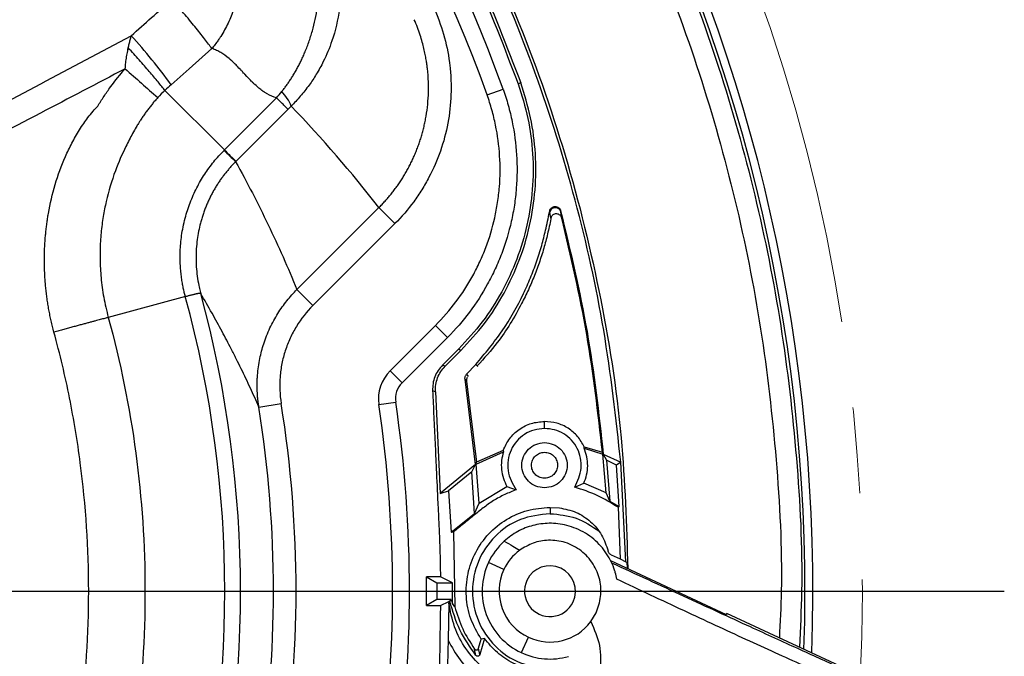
# Model space of a CAD drawing. Header units: millimetres. Extents: x 0 to 594, y 0 to 420.
# Tile 52 of 65: x 412 to 441, y 266 to 285. Entities that reach past the tile are written whole.
import ezdxf

# ---------------------------------------------------------------- set-up
doc = ezdxf.new("R2010")
doc.units = ezdxf.units.MM
doc.linetypes.add('CENTERX2', pattern=[20.32, 12.7, -2.54, 2.54, -2.54])
doc.layers.add('SLD-0', color=7, linetype='Continuous')

# ---------------------------------------------------------------- blocks, each defined once
blk = doc.blocks.new('SW_CENTERMARKSYMBOL_1')
at = {"layer": 'SLD-0', "color": 0}
blk.add_line((1.667, 0), (55.974, 0), dxfattribs=at)

msp = doc.modelspace()

# ---------------------------------------------------------------- linework, layer by layer
at = {"color": 7, "linetype": 'Continuous', "lineweight": 25}
for p, q in [((426.53, 283.022), (426.454, 282.994)), ((417.8, 281.043), (416.046, 282.797)), ((425.539, 282.666), (426.009, 282.835)), ((417.8, 281.043), (419.335, 282.578)), ((419.673, 282.241), (418.137, 280.705)), ((419.935, 276.927), (422.35, 279.342)), ((422.82, 278.871), (422.35, 279.342)), ((427.376, 279.208), (427.383, 279.241)), ((427.376, 279.208), (427.388, 279.209)), ((427.388, 279.209), (427.383, 279.241)), ((427.415, 279.027), (427.388, 279.209)), ((427.712, 279.217), (427.707, 279.249)), ((427.74, 279.034), (427.712, 279.217)), ((422.82, 278.871), (420.406, 276.457)), ((427.43, 279.068), (427.415, 279.027)), ((420.406, 276.457), (419.935, 276.927)), ((416.647, 276.724), (414.377, 276.105)), ((422.681, 274.533), (424.019, 275.871)), ((424.019, 275.871), (424.373, 275.518)), ((424.373, 275.518), (423.035, 274.179)), ((424.708, 275.183), (424.225, 274.701)), ((424.764, 275.126), (424.307, 274.669)), ((424.708, 275.183), (424.764, 275.126)), ((422.681, 274.533), (423.035, 274.179)), ((424.307, 274.669), (424.225, 274.701)), ((425.206, 274.717), (424.934, 274.429)), ((425.206, 274.717), (425.266, 274.662)), ((425.2, 271.773), (424.888, 274.286)), ((424.935, 274.227), (424.888, 274.286)), ((424.934, 274.429), (424.983, 274.367)), ((424.935, 274.227), (425.231, 271.839)), ((424.955, 274.335), (424.955, 274.335)), ((423.934, 273.948), (424.015, 273.916)), ((424.015, 273.916), (424.155, 270.916)), ((422.352, 273.539), (422.846, 273.611)), ((418.813, 273.465), (419.471, 273.57)), ((427.231, 272.831), (427.231, 273.04)), ((426.015, 272.187), (425.231, 271.839)), ((426.015, 272.187), (426.023, 272.147)), ((428.4, 272.251), (428.404, 272.292)), ((428.4, 272.251), (428.953, 272.079)), ((428.404, 272.292), (428.936, 272.129)), ((425.216, 271.783), (426.023, 272.147)), ((428.953, 272.079), (428.936, 272.129)), ((429.043, 270.932), (428.953, 272.079)), ((428.964, 272.074), (429.058, 271.897)), ((428.964, 272.074), (429.478, 271.835)), ((429.058, 271.897), (429.151, 270.693)), ((429.356, 271.754), (429.058, 271.897)), ((425.2, 271.773), (424.155, 270.916)), ((425.091, 271.556), (425.2, 271.773)), ((425.216, 271.783), (425.231, 271.839)), ((425.306, 270.635), (425.216, 271.783)), ((429.478, 271.835), (429.356, 271.754)), ((429.434, 270.531), (429.356, 271.754)), ((429.631, 268.905), (429.478, 271.835)), ((425.091, 271.556), (424.406, 270.997)), ((425.171, 270.33), (425.091, 271.556)), ((427.279, 271.367), (427.216, 271.365)), ((425.306, 270.635), (426.125, 271.119)), ((426.125, 271.119), (426.4, 271.028)), ((428.121, 271.103), (428.388, 271.217)), ((429.043, 270.932), (428.388, 271.217)), ((424.155, 270.916), (424.406, 270.997)), ((424.406, 270.997), (424.477, 269.775)), ((429.151, 270.693), (429.043, 270.932)), ((425.171, 270.33), (425.306, 270.635)), ((427.393, 270.506), (427.67, 270.491)), ((427.393, 270.506), (427.393, 270.32)), ((429.151, 270.693), (429.434, 270.531)), ((429.434, 270.531), (429.399, 270.509)), ((429.399, 270.509), (429.458, 268.986)), ((424.477, 269.775), (425.171, 270.33)), ((424.477, 269.775), (424.551, 269.787)), ((424.551, 269.787), (424.587, 267.579)), ((429.196, 269.108), (429.458, 268.986)), ((429.458, 268.986), (429.631, 268.905)), ((426.033, 268.67), (425.58, 268.881)), ((429.179, 268.936), (432.588, 267.346)), ((429.631, 268.905), (429.66, 268.891)), ((429.66, 268.891), (429.662, 268.711)), ((423.756, 268.463), (424.055, 268.286)), ((424.164, 268.463), (423.756, 268.463)), ((423.758, 268.036), (423.756, 268.463)), ((424.519, 268.286), (424.164, 268.463)), ((424.055, 268.286), (424.056, 268.036)), ((424.055, 268.286), (424.519, 268.286)), ((424.518, 267.672), (424.519, 268.286)), ((423.756, 267.609), (423.758, 268.036)), ((423.758, 268.036), (424.056, 268.036)), ((424.056, 268.036), (424.055, 267.786)), ((424.055, 267.786), (423.756, 267.609)), ((423.756, 267.609), (424.164, 267.609)), ((424.479, 267.786), (424.055, 267.786)), ((424.164, 267.609), (424.414, 267.734)), ((424.413, 267.685), (424.391, 266.588)), ((424.414, 267.734), (424.413, 267.685)), ((424.442, 267.734), (424.414, 267.734)), ((424.442, 267.734), (424.479, 267.786)), ((424.479, 267.786), (424.518, 267.672)), ((424.587, 267.579), (424.518, 267.672)), ((428.594, 267.137), (428.752, 267.402)), ((432.604, 267.381), (432.588, 267.346)), ((435.927, 265.831), (432.604, 267.381)), ((426.548, 266.223), (426.759, 266.677)), ((425.287, 266.352), (425.365, 266.625)), ((425.461, 266.642), (425.325, 266.167)), ((425.461, 266.642), (425.365, 266.625)), ((425.21, 266.142), (425.17, 266.329)), ((425.325, 266.167), (425.287, 266.352))]:
    msp.add_line(p, q, dxfattribs=at)
at = {"color": 7, "linetype": 'Continuous', "lineweight": 25, "flags": 128}
msp.add_lwpolyline([(417.427, 284.031), (416.757, 283.434), (416.232, 282.966)], dxfattribs=at)
at = {"color": 7, "linetype": 'Continuous', "lineweight": 25}
for centre, radius, start, end in [((384.806, 268.036), 50.333, 357.9253, 56.8424), ((384.806, 268.036), 50.1, 358.0382, 56.8424), ((384.806, 268.036), 43.78, 19.7563, 70.2437), ((384.806, 268.036), 43.28, 19.7563, 70.2437), ((401.521, 272.16), 18.252, 36.2989, 42.1567), ((480.019, 355.905), 97.444, 228.0474, 228.80001), ((418.6, 281.881), 1.251, 21.2172, 44.8178), ((430.506, 293.741), 17.982, 224.981, 226.5031), ((384.806, 268.036), 33.466, 344.8035, 15.1965), ((384.806, 268.036), 33.004, 344.7378, 15.2622), ((423.506, 273.708), 1.167, 135, 188.3381), ((423.506, 273.708), 0.667, 135, 188.3381), ((384.806, 268.036), 38.447, 351.6619, 8.3381), ((384.806, 268.036), 34.437, 350.9299, 9.0701), ((384.806, 268.036), 35.104, 350.9299, 9.0701), ((384.806, 268.036), 37.947, 351.6619, 8.3381), ((427.393, 268.036), 2, 132.4404, 155), ((427.393, 268.036), 1.5, 126.5639, 155), ((427.393, 268.036), 2, 155, 245), ((427.393, 268.036), 0.75, 335, 155), ((427.393, 268.036), 1.5, 155, 245), ((427.393, 268.036), 0.75, 155, 335), ((427.393, 268.036), 1.5, 245, 323.177), ((427.393, 268.036), 2, 245, 285.8656)]:
    msp.add_arc(centre, radius, start, end, dxfattribs=at)
for points, knots in [([(389.901, 317.743), (390.812, 317.648), (393.025, 317.417), (396.49, 316.698), (400.273, 315.64), (403.96, 314.277), (407.529, 312.632), (410.958, 310.712), (414.226, 308.528), (417.312, 306.095), (420.198, 303.428), (422.866, 300.542), (425.299, 297.456), (427.482, 294.188), (429.402, 290.759), (431.048, 287.19), (432.408, 283.503), (433.474, 279.72), (434.245, 275.866), (434.692, 271.963), (434.86, 268.793), (434.769, 266.935), (434.741, 266.384)], [0, 0, 0, 0, 0.036576, 0.088876, 0.141176, 0.193477, 0.245777, 0.298077, 0.350377, 0.402677, 0.454977, 0.507277, 0.559577, 0.611877, 0.664177, 0.716477, 0.768777, 0.821077, 0.873378, 0.925678, 0.977978, 1, 1, 1, 1]), ([(389.635, 317.171), (390.603, 317.07), (392.858, 316.836), (396.35, 316.114), (400.088, 315.068), (403.73, 313.722), (407.256, 312.097), (410.644, 310.2), (413.873, 308.043), (416.922, 305.639), (419.773, 303.003), (422.409, 300.152), (424.813, 297.102), (426.97, 293.874), (428.867, 290.486), (430.493, 286.96), (431.837, 283.317), (432.89, 279.58), (433.652, 275.772), (434.092, 271.916), (434.259, 268.869), (434.174, 267.118), (434.152, 266.659)], [0, 0, 0, 0, 0.039394, 0.091728, 0.144062, 0.196396, 0.24873, 0.301064, 0.353398, 0.405732, 0.458066, 0.5104, 0.562734, 0.615068, 0.667402, 0.719736, 0.77207, 0.824404, 0.876738, 0.929072, 0.981406, 1, 1, 1, 1]), ([(387.559, 312.809), (388.148, 312.785), (390.2, 312.704), (393.679, 312.116), (397.943, 311.06), (402.081, 309.566), (406.054, 307.682), (409.824, 305.417), (413.354, 302.796), (416.612, 299.842), (419.566, 296.584), (422.187, 293.054), (424.452, 289.284), (426.337, 285.311), (427.827, 281.173), (428.896, 276.909), (429.556, 272.737), (429.646, 269.986), (429.687, 268.699)], [0, 0, 0, 0, 0.02635, 0.091787, 0.157224, 0.222661, 0.288098, 0.353536, 0.418973, 0.48441, 0.549847, 0.615284, 0.680721, 0.746159, 0.811596, 0.877033, 0.94247, 1, 1, 1, 1]), ([(420.584, 288.332), (420.605, 288.294), (420.647, 288.218), (420.707, 288.101), (420.766, 287.98), (420.822, 287.854), (420.877, 287.724), (420.956, 287.517), (421.054, 287.214), (421.167, 286.738), (421.252, 286.058), (421.218, 285.191), (421.019, 284.346), (420.755, 283.713), (420.519, 283.284), (420.33, 282.999), (420.169, 282.785), (420.037, 282.624), (419.904, 282.474), (419.812, 282.38), (419.766, 282.334)], [0, 0, 0, 0, 0.01983, 0.040111, 0.060844, 0.082031, 0.103673, 0.125771, 0.184289, 0.250625, 0.351418, 0.500113, 0.64838, 0.749525, 0.815579, 0.874205, 0.907246, 0.939221, 0.970137, 1, 1, 1, 1]), ([(419.487, 282.763), (419.511, 282.792), (419.558, 282.851), (419.627, 282.944), (419.695, 283.041), (419.762, 283.142), (419.828, 283.248), (419.893, 283.358), (419.956, 283.472), (420.018, 283.59), (420.078, 283.713), (420.136, 283.84), (420.195, 283.98), (420.254, 284.133), (420.332, 284.354), (420.416, 284.635), (420.496, 284.977), (420.554, 285.323), (420.589, 285.673), (420.602, 286.028), (420.592, 286.378), (420.563, 286.696), (420.522, 286.973), (420.473, 287.216), (420.416, 287.447), (420.349, 287.665), (420.276, 287.871), (420.221, 288.002), (420.193, 288.066)], [0, 0, 0, 0, 0.020057, 0.04066, 0.061806, 0.083492, 0.105716, 0.128477, 0.151774, 0.175607, 0.199973, 0.224873, 0.250306, 0.281229, 0.312596, 0.375198, 0.437414, 0.499956, 0.562396, 0.624659, 0.689664, 0.749633, 0.795728, 0.840082, 0.882691, 0.923553, 0.962661, 1, 1, 1, 1]), ([(417.913, 287.381), (417.926, 287.352), (417.95, 287.296), (417.981, 287.215), (418.009, 287.141), (418.032, 287.075), (418.051, 287.016), (418.085, 286.905), (418.127, 286.745), (418.169, 286.523), (418.195, 286.304), (418.209, 286.006), (418.183, 285.634), (418.083, 285.196), (417.918, 284.778), (417.754, 284.487), (417.631, 284.301), (417.558, 284.198), (417.488, 284.106), (417.441, 284.048), (417.427, 284.031)], [0, 0, 0, 0, 0.026923, 0.051504, 0.073684, 0.093411, 0.110641, 0.125334, 0.191161, 0.25006, 0.314345, 0.375278, 0.499855, 0.624973, 0.749634, 0.874844, 0.902781, 0.937313, 0.980695, 1, 1, 1, 1]), ([(417.427, 284.031), (417.368, 284.114), (417.296, 284.211), (417.128, 284.43), (417.033, 284.55), (416.825, 284.805), (416.713, 284.939), (416.482, 285.21), (416.363, 285.346), (416.246, 285.477)], [0, 0, 0, 0, 0.25, 0.25, 0.5, 0.5, 0.75, 0.75, 1, 1, 1, 1]), ([(424.004, 285.149), (424.118, 284.888), (424.211, 284.621), (424.357, 284.078), (424.41, 283.802), (424.458, 283.379), (424.469, 283.236), (424.48, 282.953), (424.48, 282.812), (424.465, 282.39), (424.434, 282.11), (424.33, 281.555), (424.256, 281.278), (424.07, 280.744), (423.958, 280.486), (423.761, 280.113), (423.691, 279.99), (423.54, 279.75), (423.46, 279.632), (423.207, 279.288), (423.022, 279.073), (422.82, 278.871)], [0, 0, 0, 0, 0.125, 0.125, 0.25, 0.25, 0.3125, 0.3125, 0.375, 0.375, 0.5, 0.5, 0.625, 0.625, 0.75, 0.75, 0.8125, 0.8125, 0.875, 0.875, 1, 1, 1, 1]), ([(422.35, 279.342), (422.381, 279.373), (422.443, 279.436), (422.533, 279.535), (422.622, 279.636), (422.709, 279.741), (422.794, 279.849), (422.876, 279.961), (422.956, 280.075), (423.033, 280.193), (423.107, 280.314), (423.179, 280.437), (423.247, 280.564), (423.312, 280.693), (423.374, 280.825), (423.432, 280.959), (423.486, 281.096), (423.536, 281.235), (423.583, 281.375), (423.626, 281.518), (423.664, 281.662), (423.698, 281.808), (423.741, 282.019), (423.784, 282.303), (423.813, 282.667), (423.815, 283.051), (423.792, 283.351), (423.765, 283.569), (423.744, 283.705), (423.716, 283.862), (423.678, 284.036), (423.628, 284.228), (423.565, 284.435), (423.488, 284.656), (423.426, 284.805), (423.393, 284.883)], [0, 0, 0, 0, 0.022095, 0.044408, 0.066934, 0.089667, 0.112602, 0.135732, 0.159051, 0.182552, 0.206228, 0.230071, 0.254073, 0.278225, 0.302519, 0.326945, 0.351494, 0.376156, 0.400921, 0.425779, 0.450719, 0.47573, 0.500802, 0.558451, 0.619419, 0.683507, 0.750461, 0.770151, 0.793287, 0.819813, 0.849654, 0.882717, 0.918891, 0.958039, 1, 1, 1, 1]), ([(393.835, 272.804), (394.268, 273.062), (394.7, 273.322), (395.569, 273.833), (396.005, 274.085), (397.318, 274.836), (398.197, 275.327), (400.842, 276.791), (402.614, 277.753), (406.161, 279.666), (407.938, 280.618), (411.494, 282.517), (413.273, 283.464), (415.052, 284.411)], [0, 0, 0, 0, 0.0625, 0.0625, 0.125, 0.125, 0.25, 0.25, 0.5, 0.5, 0.75, 0.75, 1, 1, 1, 1]), ([(414.966, 284.052), (414.975, 284.09), (414.993, 284.169), (415.021, 284.289), (415.042, 284.37), (415.052, 284.411)], [0, 0, 0, 0, 0.323575, 0.656918, 1, 1, 1, 1]), ([(414.876, 283.436), (414.879, 283.465), (414.883, 283.524), (414.893, 283.612), (414.903, 283.7), (414.916, 283.788), (414.931, 283.876), (414.947, 283.964), (414.96, 284.022), (414.966, 284.052)], [0, 0, 0, 0, 0.142848, 0.285612, 0.42834, 0.571085, 0.713902, 0.856852, 1, 1, 1, 1]), ([(416.046, 282.797), (415.989, 282.87), (415.921, 282.954), (415.766, 283.141), (415.679, 283.244), (415.491, 283.463), (415.39, 283.579), (415.181, 283.814), (415.073, 283.934), (414.966, 284.052)], [0, 0, 0, 0, 0.25, 0.25, 0.5, 0.5, 0.75, 0.75, 1, 1, 1, 1]), ([(419.335, 282.578), (419.242, 282.606), (419.127, 282.655), (419.007, 282.728), (418.976, 282.748), (418.967, 282.754), (418.963, 282.757), (418.961, 282.758), (418.959, 282.759), (418.949, 282.766), (418.902, 282.798), (418.817, 282.863), (418.72, 282.948), (418.654, 283.009), (418.626, 283.037), (418.618, 283.044), (418.615, 283.047), (418.615, 283.048), (418.615, 283.048), (418.614, 283.049), (418.609, 283.054), (418.565, 283.097), (418.474, 283.193), (418.346, 283.33), (418.312, 283.367), (418.303, 283.376), (418.3, 283.38), (418.299, 283.381), (418.295, 283.386), (418.281, 283.4), (418.226, 283.459), (418.138, 283.551), (418.052, 283.634), (418.003, 283.68), (417.985, 283.696), (417.979, 283.7), (417.976, 283.703), (417.971, 283.708), (417.958, 283.719), (417.863, 283.8), (417.752, 283.879), (417.652, 283.935), (417.613, 283.956), (417.589, 283.967), (417.52, 283.998), (417.474, 284.016), (417.427, 284.031)], [0, 0, 0, 0, 0.125, 0.15625, 0.164063, 0.167969, 0.167969, 0.169922, 0.169922, 0.171875, 0.1875, 0.25, 0.3125, 0.34375, 0.351563, 0.355469, 0.355469, 0.356445, 0.356445, 0.357422, 0.359375, 0.375, 0.5, 0.53125, 0.539063, 0.541016, 0.541016, 0.542969, 0.542969, 0.546875, 0.5625, 0.625, 0.6875, 0.71875, 0.726563, 0.726563, 0.730469, 0.730469, 0.734375, 0.75, 0.875, 0.90625, 0.90625, 0.9375, 0.9375, 1, 1, 1, 1]), ([(414.876, 283.436), (414.044, 283), (412.302, 282.09), (409.689, 280.727), (407.035, 279.349), (404.417, 277.997), (401.794, 276.654), (399.603, 275.546), (397.846, 274.667), (396.745, 274.125), (395.966, 273.747), (395.522, 273.536), (395.192, 273.382), (394.862, 273.232), (394.525, 273.084), (394.234, 272.957), (394.009, 272.858), (393.897, 272.807), (393.847, 272.784)], [0, 0, 0, 0, 0.119564, 0.249995, 0.374993, 0.49999, 0.624984, 0.749975, 0.812471, 0.874968, 0.90622, 0.92264, 0.937478, 0.952574, 0.968739, 0.984369, 0.993005, 1, 1, 1, 1]), ([(414.064, 282.337), (414.125, 282.433), (414.187, 282.529), (414.314, 282.718), (414.379, 282.812), (414.58, 283.088), (414.724, 283.265), (414.876, 283.436)], [0, 0, 0, 0, 0.25, 0.25, 0.5, 0.5, 1, 1, 1, 1]), ([(426.454, 282.994), (426.56, 282.656), (426.772, 281.982), (426.904, 280.929), (426.897, 279.872), (426.738, 278.827), (426.435, 277.812), (425.991, 276.854), (425.423, 275.958), (424.946, 275.442), (424.708, 275.183)], [0, 0, 0, 0, 0.125838, 0.250657, 0.375331, 0.50063, 0.62504, 0.750456, 0.875223, 1, 1, 1, 1]), ([(424.764, 275.126), (425.005, 275.388), (425.487, 275.91), (426.061, 276.815), (426.511, 277.784), (426.817, 278.809), (426.977, 279.866), (426.984, 280.934), (426.851, 281.998), (426.637, 282.68), (426.53, 283.022)], [0, 0, 0, 0, 0.124779, 0.249547, 0.374963, 0.499373, 0.624673, 0.749346, 0.874163, 1, 1, 1, 1]), ([(424.019, 275.871), (424.456, 276.308), (424.821, 276.795), (425.191, 277.466), (425.26, 277.604), (425.389, 277.884), (425.448, 278.025), (425.61, 278.454), (425.698, 278.746), (425.798, 279.192), (425.826, 279.342), (425.872, 279.646), (425.889, 279.8), (425.926, 280.259), (425.928, 280.564), (425.89, 281.172), (425.851, 281.474), (425.758, 281.926), (425.721, 282.077), (425.638, 282.373), (425.591, 282.52), (425.539, 282.666)], [0, 0, 0, 0, 0.25, 0.25, 0.3125, 0.3125, 0.375, 0.375, 0.5, 0.5, 0.5625, 0.5625, 0.625, 0.625, 0.75, 0.75, 0.875, 0.875, 0.9375, 0.9375, 1, 1, 1, 1]), ([(426.009, 282.835), (426.065, 282.678), (426.116, 282.52), (426.206, 282.2), (426.245, 282.038), (426.345, 281.552), (426.431, 280.9), (426.426, 280.243), (426.387, 279.748), (426.368, 279.582), (426.318, 279.256), (426.288, 279.094), (426.18, 278.613), (426.086, 278.299), (425.912, 277.837), (425.848, 277.685), (425.709, 277.384), (425.634, 277.236), (425.396, 276.802), (425.218, 276.526), (424.824, 276.002), (424.608, 275.753), (424.373, 275.518)], [0, 0, 0, 0, 0.0625, 0.0625, 0.125, 0.125, 0.25, 0.375, 0.375, 0.4375, 0.4375, 0.5, 0.5, 0.625, 0.625, 0.6875, 0.6875, 0.75, 0.75, 0.875, 0.875, 1, 1, 1, 1]), ([(412.775, 275.674), (412.761, 275.729), (412.732, 275.838), (412.693, 276.002), (412.658, 276.166), (412.626, 276.331), (412.598, 276.495), (412.573, 276.66), (412.552, 276.824), (412.534, 276.987), (412.519, 277.15), (412.508, 277.312), (412.5, 277.474), (412.495, 277.635), (412.493, 277.794), (412.495, 277.953), (412.499, 278.11), (412.507, 278.266), (412.517, 278.421), (412.531, 278.574), (412.547, 278.725), (412.566, 278.875), (412.587, 279.023), (412.651, 279.409), (412.795, 280.028), (413.046, 280.718), (413.3, 281.248), (413.486, 281.574), (413.649, 281.821), (413.782, 282.005), (413.918, 282.176), (414.018, 282.286), (414.064, 282.337)], [0, 0, 0, 0, 0.023992, 0.047911, 0.071747, 0.095494, 0.119143, 0.142687, 0.16612, 0.189434, 0.212624, 0.235685, 0.258611, 0.281395, 0.304028, 0.326502, 0.348809, 0.370943, 0.392895, 0.41466, 0.436232, 0.457605, 0.478775, 0.499735, 0.624314, 0.748144, 0.81103, 0.874074, 0.907329, 0.936906, 0.970714, 1, 1, 1, 1]), ([(415.834, 282.587), (415.807, 282.556), (415.752, 282.495), (415.674, 282.4), (415.597, 282.303), (415.522, 282.205), (415.449, 282.104), (415.379, 282.002), (415.318, 281.908), (415.258, 281.812), (415.184, 281.689), (415.094, 281.53), (414.992, 281.341), (414.809, 280.98), (414.55, 280.383), (414.363, 279.758), (414.265, 279.303), (414.224, 279.076), (414.19, 278.841), (414.162, 278.598), (414.143, 278.345), (414.132, 278.086), (414.132, 277.82), (414.141, 277.548), (414.162, 277.27), (414.195, 276.986), (414.241, 276.697), (414.3, 276.402), (414.351, 276.205), (414.377, 276.105)], [0, 0, 0, 0, 0.017779, 0.035596, 0.053456, 0.071364, 0.089327, 0.107349, 0.125437, 0.138113, 0.156594, 0.18776, 0.217956, 0.250186, 0.363624, 0.500228, 0.532473, 0.565756, 0.600114, 0.635611, 0.67229, 0.709942, 0.748408, 0.787758, 0.828043, 0.869328, 0.911688, 0.955211, 1, 1, 1, 1]), ([(419.673, 282.241), (419.663, 282.25), (419.629, 282.284), (419.515, 282.399), (419.435, 282.479), (419.335, 282.578)], [0, 0, 0, 0, 0.5, 0.5, 1, 1, 1, 1]), ([(416.647, 276.724), (416.637, 276.763), (416.615, 276.845), (416.586, 276.976), (416.559, 277.121), (416.534, 277.279), (416.513, 277.452), (416.499, 277.638), (416.492, 277.839), (416.495, 278.054), (416.509, 278.283), (416.536, 278.524), (416.58, 278.775), (416.637, 279.023), (416.708, 279.263), (416.788, 279.489), (416.879, 279.71), (416.982, 279.924), (417.094, 280.129), (417.215, 280.326), (417.345, 280.514), (417.483, 280.695), (417.63, 280.867), (417.734, 280.976), (417.787, 281.03)], [0, 0, 0, 0, 0.025946, 0.054704, 0.086266, 0.120638, 0.157844, 0.197932, 0.240975, 0.287077, 0.336373, 0.388402, 0.443011, 0.500361, 0.55209, 0.603592, 0.655003, 0.70585, 0.755937, 0.805413, 0.854434, 0.90312, 0.9516, 1, 1, 1, 1]), ([(417.787, 281.03), (417.789, 281.032), (417.792, 281.035), (417.796, 281.039), (417.798, 281.041), (417.799, 281.042), (417.799, 281.043), (417.799, 281.043), (417.799, 281.043), (417.799, 281.043), (417.8, 281.043)], [0, 0, 0, 0, 0.5, 0.75, 0.875, 0.9375, 0.96875, 0.984375, 0.984375, 1, 1, 1, 1]), ([(417.8, 281.043), (417.899, 280.943), (417.979, 280.863), (418.093, 280.749), (418.128, 280.715), (418.137, 280.705)], [0, 0, 0, 0, 0.5, 0.5, 1, 1, 1, 1]), ([(418.129, 280.697), (418.102, 280.669), (418.049, 280.615), (417.971, 280.53), (417.894, 280.441), (417.82, 280.35), (417.747, 280.255), (417.677, 280.157), (417.609, 280.055), (417.543, 279.951), (417.48, 279.844), (417.42, 279.733), (417.363, 279.62), (417.309, 279.504), (417.258, 279.386), (417.211, 279.265), (417.168, 279.142), (417.128, 279.016), (417.059, 278.771), (416.983, 278.383), (416.955, 277.948), (416.968, 277.588), (416.995, 277.321), (417.036, 277.082), (417.075, 276.91), (417.097, 276.83), (417.103, 276.806)], [0, 0, 0, 0, 0.027004, 0.054351, 0.082036, 0.11005, 0.138387, 0.167039, 0.195997, 0.22525, 0.254789, 0.284601, 0.314676, 0.345, 0.375559, 0.40634, 0.437327, 0.468506, 0.49986, 0.618506, 0.749707, 0.809086, 0.874866, 0.940724, 0.982202, 1, 1, 1, 1]), ([(418.129, 280.697), (418.466, 280.086), (418.786, 279.466), (419.389, 278.208), (419.672, 277.571), (419.935, 276.927)], [0, 0, 0, 0, 0.5, 0.5, 1, 1, 1, 1]), ([(425.206, 274.717), (425.475, 275.04), (426.015, 275.689), (426.512, 276.576), (426.822, 277.269), (427.001, 277.743), (427.149, 278.212), (427.271, 278.701), (427.339, 279.03), (427.376, 279.208)], [0, 0, 0, 0, 0.2498216, 0.5000513, 0.6004267, 0.7005324, 0.8008432, 0.8919466, 1, 1, 1, 1]), ([(427.383, 279.241), (427.388, 279.259), (427.399, 279.295), (427.437, 279.337), (427.486, 279.366), (427.541, 279.377), (427.598, 279.369), (427.648, 279.343), (427.688, 279.302), (427.701, 279.267), (427.707, 279.249)], [0, 0, 0, 0, 0.124976, 0.25011, 0.375083, 0.500019, 0.624989, 0.749935, 0.874911, 1, 1, 1, 1]), ([(427.712, 279.217), (427.707, 279.231), (427.697, 279.261), (427.662, 279.303), (427.611, 279.334), (427.547, 279.345), (427.484, 279.331), (427.434, 279.297), (427.401, 279.254), (427.392, 279.223), (427.388, 279.209)], [0, 0, 0, 0, 0.100119, 0.218853, 0.354313, 0.5, 0.645687, 0.781147, 0.899881, 1, 1, 1, 1]), ([(427.74, 279.034), (427.734, 279.05), (427.723, 279.082), (427.689, 279.12), (427.646, 279.148), (427.597, 279.161), (427.546, 279.159), (427.498, 279.141), (427.456, 279.111), (427.439, 279.083), (427.43, 279.068)], [0, 0, 0, 0, 0.124845, 0.249881, 0.374721, 0.499973, 0.624929, 0.749916, 0.874825, 1, 1, 1, 1]), ([(427.43, 279.068), (427.399, 278.918), (427.338, 278.626), (427.227, 278.19), (427.093, 277.763), (426.936, 277.337), (426.758, 276.92), (426.425, 276.244), (425.959, 275.46), (425.452, 274.901), (425.249, 274.677)], [0, 0, 0, 0, 0.09238, 0.18015, 0.271578, 0.362593, 0.453733, 0.545233, 0.817784, 1, 1, 1, 1]), ([(416.647, 276.724), (416.664, 276.728), (416.697, 276.737), (416.742, 276.748), (416.782, 276.759), (416.818, 276.768), (416.85, 276.776), (416.879, 276.783), (416.904, 276.789), (416.925, 276.795), (416.944, 276.799), (416.961, 276.803), (416.98, 276.808), (417, 276.813), (417.022, 276.817), (417.039, 276.821), (417.053, 276.824), (417.065, 276.825), (417.074, 276.826), (417.081, 276.827), (417.086, 276.826), (417.09, 276.826), (417.093, 276.824), (417.096, 276.823), (417.098, 276.821), (417.099, 276.818), (417.1, 276.815), (417.101, 276.813), (417.102, 276.81), (417.102, 276.809)], [0, 0, 0, 0, 0.060445, 0.118039, 0.172715, 0.224411, 0.273081, 0.318684, 0.361189, 0.400572, 0.436815, 0.469905, 0.499833, 0.558565, 0.613621, 0.66498, 0.712634, 0.756583, 0.796832, 0.833391, 0.866277, 0.895506, 0.921098, 0.943074, 0.961459, 0.976278, 0.98757, 0.995407, 1, 1, 1, 1]), ([(418.813, 273.465), (418.772, 273.557), (418.69, 273.743), (418.563, 274.022), (418.43, 274.306), (418.291, 274.594), (418.147, 274.886), (417.962, 275.252), (417.725, 275.703), (417.428, 276.246), (417.214, 276.615), (417.103, 276.806)], [0, 0, 0, 0, 0.078464, 0.158876, 0.241235, 0.325542, 0.411797, 0.5, 0.653372, 0.820039, 1, 1, 1, 1]), ([(418.813, 273.465), (418.807, 273.505), (418.795, 273.583), (418.782, 273.698), (418.773, 273.808), (418.767, 273.912), (418.764, 274.009), (418.763, 274.101), (418.764, 274.186), (418.766, 274.265), (418.77, 274.337), (418.785, 274.548), (418.831, 274.882), (418.933, 275.269), (419.04, 275.567), (419.138, 275.795), (419.248, 276.012), (419.369, 276.219), (419.499, 276.415), (419.638, 276.598), (419.782, 276.769), (419.885, 276.875), (419.935, 276.927)], [0, 0, 0, 0, 0.032189, 0.062865, 0.091983, 0.119506, 0.1454, 0.169634, 0.192183, 0.213025, 0.232142, 0.249517, 0.380745, 0.499629, 0.566312, 0.632018, 0.696629, 0.760039, 0.822155, 0.882897, 0.942197, 1, 1, 1, 1]), ([(420.406, 276.457), (420.219, 276.269), (420.057, 276.063), (419.85, 275.726), (419.788, 275.609), (419.679, 275.371), (419.632, 275.249), (419.551, 275), (419.518, 274.874), (419.467, 274.615), (419.449, 274.484), (419.419, 274.092), (419.43, 273.831), (419.471, 273.57)], [0, 0, 0, 0, 0.25, 0.25, 0.375, 0.375, 0.5, 0.5, 0.625, 0.625, 0.75, 0.75, 1, 1, 1, 1]), ([(414.377, 276.105), (414.361, 276.1), (414.327, 276.091), (414.271, 276.076), (414.209, 276.06), (414.141, 276.041), (414.065, 276.021), (413.983, 275.999), (413.894, 275.975), (413.797, 275.949), (413.692, 275.921), (413.58, 275.891), (413.461, 275.859), (413.335, 275.825), (413.203, 275.789), (413.065, 275.752), (412.922, 275.714), (412.824, 275.687), (412.775, 275.674)], [0, 0, 0, 0, 0.044819, 0.092144, 0.141987, 0.194353, 0.249234, 0.30661, 0.366443, 0.428679, 0.493247, 0.560053, 0.628983, 0.699902, 0.772652, 0.847054, 0.922909, 1, 1, 1, 1]), ([(414.377, 276.105), (414.735, 274.792), (415.006, 273.455), (415.367, 270.758), (415.458, 269.397), (415.458, 266.675), (415.367, 265.314), (415.006, 262.617), (414.735, 261.28), (414.377, 259.967)], [0, 0, 0, 0, 0.25, 0.25, 0.5, 0.5, 0.75, 0.75, 1, 1, 1, 1]), ([(412.777, 260.404), (413.133, 261.711), (413.385, 262.989), (413.718, 265.525), (413.799, 266.782), (413.799, 269.296), (413.718, 270.553), (413.467, 272.455), (413.363, 273.091), (413.106, 274.374), (412.953, 275.021), (412.775, 275.674)], [0, 0, 0, 0, 0.25, 0.25, 0.5, 0.5, 0.75, 0.75, 0.875, 0.875, 1, 1, 1, 1]), ([(424.225, 274.701), (424.179, 274.649), (424.087, 274.545), (423.994, 274.357), (423.936, 274.156), (423.934, 274.017), (423.934, 273.948)], [0, 0, 0, 0, 0.250114, 0.500333, 0.75011, 1, 1, 1, 1]), ([(424.015, 273.916), (424.016, 273.985), (424.018, 274.125), (424.076, 274.326), (424.169, 274.514), (424.261, 274.617), (424.307, 274.669)], [0, 0, 0, 0, 0.250227, 0.500338, 0.750223, 1, 1, 1, 1]), ([(424.888, 274.286), (424.887, 274.299), (424.884, 274.325), (424.893, 274.363), (424.908, 274.399), (424.925, 274.419), (424.934, 274.429)], [0, 0, 0, 0, 0.2480403, 0.4999613, 0.7504919, 1, 1, 1, 1]), ([(424.955, 274.335), (424.947, 274.318), (424.931, 274.283), (424.934, 274.246), (424.935, 274.227)], [0, 0, 0, 0, 0.5002734, 1, 1, 1, 1]), ([(423.934, 273.948), (423.945, 273.692), (423.969, 273.18), (424.005, 272.412), (424.044, 271.563), (424.08, 270.806), (424.107, 270.218), (424.122, 269.897), (424.135, 269.606), (424.147, 269.268), (424.158, 268.865), (424.162, 268.597), (424.164, 268.463)], [0, 0, 0, 0, 0.14, 0.28, 0.42, 0.604617, 0.694215, 0.741717, 0.780009, 0.853351, 0.926678, 1, 1, 1, 1]), ([(426.015, 272.187), (426.071, 272.308), (426.183, 272.548), (426.478, 272.821), (426.835, 273.005), (427.099, 273.029), (427.231, 273.04)], [0, 0, 0, 0, 0.249999, 0.499999, 0.749999, 1, 1, 1, 1]), ([(428.404, 272.292), (428.343, 272.399), (428.221, 272.612), (427.935, 272.85), (427.598, 273.01), (427.353, 273.03), (427.231, 273.04)], [0, 0, 0, 0, 0.249999, 0.499999, 0.749999, 1, 1, 1, 1]), ([(427.231, 272.831), (427.128, 272.822), (426.921, 272.805), (426.637, 272.67), (426.4, 272.467), (426.231, 272.203), (426.144, 271.903), (426.144, 271.59), (426.233, 271.289), (426.345, 271.115), (426.4, 271.028)], [0, 0, 0, 0, 0.124957, 0.249913, 0.374869, 0.499825, 0.62478, 0.749736, 0.87469, 1, 1, 1, 1]), ([(428.121, 271.103), (428.206, 271.285), (428.335, 271.559), (428.306, 271.962), (428.209, 272.245), (428.036, 272.493), (427.804, 272.682), (427.529, 272.807), (427.33, 272.823), (427.231, 272.831)], [0, 0, 0, 0, 0.249102, 0.374251, 0.4994, 0.62455, 0.7497, 0.87485, 1, 1, 1, 1]), ([(428.388, 271.217), (428.42, 271.3), (428.484, 271.466), (428.511, 271.733), (428.49, 272), (428.43, 272.167), (428.4, 272.251)], [0, 0, 0, 0, 0.250001, 0.500002, 0.750001, 1, 1, 1, 1]), ([(426.023, 272.147), (426, 272.061), (425.954, 271.889), (425.957, 271.621), (426.007, 271.358), (426.086, 271.198), (426.125, 271.119)], [0, 0, 0, 0, 0.249999, 0.499998, 0.749999, 1, 1, 1, 1]), ([(426.4, 271.028), (426.285, 270.981), (426.054, 270.889), (425.724, 270.711), (425.422, 270.491), (425.134, 270.253), (424.842, 270.021), (424.648, 269.865), (424.551, 269.787)], [0, 0, 0, 0, 0.1666279, 0.333364, 0.4998553, 0.6665702, 0.8332851, 1, 1, 1, 1]), ([(429.399, 270.509), (429.198, 270.633), (428.795, 270.881), (428.345, 271.029), (428.121, 271.103)], [0, 0, 0, 0, 0.500304, 1, 1, 1, 1]), ([(429.361, 268.391), (429.347, 268.457), (429.33, 268.539), (429.305, 268.624), (429.298, 268.645), (429.296, 268.65), (429.296, 268.652), (429.296, 268.652), (429.268, 268.737), (429.168, 268.988), (428.965, 269.298), (428.687, 269.571), (428.44, 269.749), (428.167, 269.888), (427.799, 270.01), (427.364, 270.057), (426.886, 269.988), (426.436, 269.821), (426.174, 269.615), (426.043, 269.512)], [0, 0, 0, 0, 0.046877, 0.05871, 0.061723, 0.062504, 0.062713, 0.062791, 0.062801, 0.125145, 0.249968, 0.312679, 0.375407, 0.43822, 0.501044, 0.626042, 0.750572, 0.875485, 1, 1, 1, 1]), ([(426.043, 269.512), (426.129, 269.463), (426.283, 269.376), (426.433, 269.282), (426.499, 269.241)], [0, 0, 0, 0, 0.560596, 1, 1, 1, 1]), ([(428.752, 267.402), (428.808, 267.558), (428.918, 267.87), (428.882, 268.37), (428.723, 268.768), (428.512, 269.047), (428.314, 269.229), (428.089, 269.374), (427.761, 269.509), (427.345, 269.559), (426.888, 269.479), (426.629, 269.32), (426.499, 269.241)], [0, 0, 0, 0, 0.124814, 0.24961, 0.374281, 0.44026, 0.499573, 0.561853, 0.625043, 0.750181, 0.87513, 1, 1, 1, 1]), ([(429.209, 268.873), (429.929, 268.54), (431.367, 267.874), (433.188, 267.037), (434.719, 266.336), (435.513, 265.975), (435.91, 265.794)], [0, 0, 0, 0, 0.279631, 0.558708, 0.779098, 1, 1, 1, 1]), ([(436.297, 265.207), (435.827, 265.414), (434.888, 265.826), (433.196, 266.596), (431.356, 267.449), (430.027, 268.076), (429.361, 268.391)], [0, 0, 0, 0, 0.250431, 0.501116, 0.75018, 1, 1, 1, 1]), ([(424.164, 267.609), (424.164, 267.605), (424.163, 267.567), (424.161, 267.435), (424.153, 266.95), (424.123, 265.103), (424.093, 263.351), (424.07, 261.957)], [0, 0, 0, 0, 0.002192, 0.020018, 0.070031, 0.260041, 1, 1, 1, 1]), ([(425.21, 266.142), (425.038, 266.385), (424.694, 266.873), (424.526, 267.446), (424.442, 267.734)], [0, 0, 0, 0, 0.4987577, 1, 1, 1, 1]), ([(424.587, 267.579), (424.655, 267.356), (424.79, 266.912), (425.043, 266.523), (425.17, 266.329)], [0, 0, 0, 0, 0.501385, 1, 1, 1, 1]), ([(428.594, 267.137), (428.698, 266.906), (428.907, 266.442), (428.884, 265.933), (428.873, 265.677)], [0, 0, 0, 0, 0.497548, 1, 1, 1, 1]), ([(424.391, 266.588), (424.384, 266.322), (424.37, 265.789), (424.356, 265.3), (424.349, 265.056)], [0, 0, 0, 0, 0.499349, 1, 1, 1, 1]), ([(425.17, 266.329), (425.174, 266.325), (425.182, 266.316), (425.199, 266.307), (425.217, 266.303), (425.235, 266.304), (425.253, 266.309), (425.268, 266.32), (425.28, 266.334), (425.285, 266.346), (425.287, 266.352)], [0, 0, 0, 0, 0.123196, 0.250481, 0.375017, 0.499803, 0.621639, 0.749267, 0.875284, 1, 1, 1, 1]), ([(425.325, 266.167), (425.323, 266.162), (425.318, 266.15), (425.307, 266.137), (425.292, 266.126), (425.275, 266.12), (425.257, 266.118), (425.24, 266.122), (425.223, 266.129), (425.214, 266.138), (425.21, 266.142)], [0, 0, 0, 0, 0.123295, 0.250364, 0.374817, 0.499854, 0.621939, 0.749438, 0.875197, 1, 1, 1, 1])]:
    msp.add_open_spline(points, degree=3, knots=knots, dxfattribs=at)
for points in [[(429.478, 271.835), (429.334, 273.136), (429.047, 275.738), (428.184, 279.575), (427.014, 283.325), (425.514, 286.958), (423.703, 290.446), (421.594, 293.762), (419.203, 296.881), (416.549, 299.778), (413.651, 302.433), (410.532, 304.824), (407.216, 306.933), (403.728, 308.743), (400.095, 310.244), (396.345, 311.414), (392.508, 312.276), (389.906, 312.564), (388.605, 312.708)], [(397.604, 310.482), (398.696, 310.126), (400.882, 309.413), (404.042, 308.025), (407.092, 306.413), (410.006, 304.565), (412.768, 302.497), (415.36, 300.221), (417.768, 297.75), (419.977, 295.1), (421.974, 292.286), (423.741, 289.324), (425.292, 286.24), (426.117, 284.094), (426.53, 283.022)], [(397.645, 310.386), (398.734, 310.029), (400.911, 309.315), (404.058, 307.928), (407.096, 306.318), (409.997, 304.473), (412.748, 302.41), (415.329, 300.139), (417.727, 297.675), (419.927, 295.033), (421.916, 292.228), (423.676, 289.276), (425.221, 286.202), (426.043, 284.064), (426.454, 282.994)], [(415.052, 284.411), (415.45, 284.766), (415.848, 285.122), (416.246, 285.477)], [(416.232, 282.966), (416.169, 282.91), (416.107, 282.854), (416.046, 282.797)], [(416.046, 282.797), (415.972, 282.731), (415.901, 282.661), (415.834, 282.587)], [(419.335, 282.578), (419.386, 282.639), (419.437, 282.701), (419.487, 282.763)], [(419.766, 282.334), (419.735, 282.303), (419.704, 282.272), (419.673, 282.241)], [(422.35, 279.342), (421.545, 280.381), (420.681, 281.382), (419.766, 282.334)], [(418.137, 280.705), (418.134, 280.702), (418.132, 280.699), (418.129, 280.697)], [(427.707, 279.249), (427.991, 278.067), (428.557, 275.701), (428.829, 273.283), (428.964, 272.074)], [(428.936, 272.129), (428.805, 273.291), (428.543, 275.617), (428.007, 277.895), (427.74, 279.034)], [(417.103, 276.806), (417.103, 276.807), (417.103, 276.808), (417.102, 276.809)], [(427.231, 271.081), (427.144, 271.091), (426.969, 271.111), (426.747, 271.265), (426.599, 271.486), (426.547, 271.748), (426.599, 272.01), (426.747, 272.23), (426.969, 272.384), (427.144, 272.404), (427.231, 272.414)], [(427.231, 272.414), (427.318, 272.404), (427.493, 272.384), (427.715, 272.23), (427.863, 272.01), (427.915, 271.748), (427.863, 271.486), (427.715, 271.265), (427.493, 271.111), (427.318, 271.091), (427.231, 271.081)], [(427.216, 271.365), (427.167, 271.372), (427.068, 271.387), (426.945, 271.479), (426.864, 271.606), (426.838, 271.755), (426.87, 271.904), (426.956, 272.028), (427.082, 272.114), (427.181, 272.125), (427.231, 272.131)], [(427.231, 272.131), (427.279, 272.126), (427.375, 272.115), (427.499, 272.033), (427.586, 271.915), (427.623, 271.772), (427.604, 271.626), (427.533, 271.498), (427.42, 271.401), (427.326, 271.379), (427.279, 271.367)], [(425.365, 266.625), (425.252, 266.819), (425.025, 267.208), (424.899, 267.879), (424.946, 268.555), (425.176, 269.194), (425.569, 269.748), (426.097, 270.173), (426.72, 270.453), (427.169, 270.488), (427.393, 270.506)], [(427.67, 270.491), (427.837, 270.457), (428.172, 270.388), (428.603, 270.1), (428.942, 269.707), (429.05, 269.382), (429.104, 269.22)], [(427.393, 270.32), (427.094, 270.286), (426.496, 270.217), (425.736, 269.689), (425.228, 268.934), (425.049, 268.036), (425.228, 267.138), (425.736, 266.383), (426.496, 265.855), (427.094, 265.786), (427.393, 265.752)], [(427.393, 270.32), (427.656, 270.297), (428.182, 270.25), (428.619, 269.953), (428.838, 269.805)], [(429.196, 269.108), (429.185, 269.114), (429.163, 269.126), (429.136, 269.153), (429.115, 269.184), (429.108, 269.208), (429.104, 269.22)], [(428.771, 265.372), (428.549, 265.276), (428.105, 265.084), (427.376, 265.009), (426.653, 265.098), (425.972, 265.361), (425.373, 265.778), (424.895, 266.326), (424.548, 266.972), (424.458, 267.448), (424.413, 267.685)], [(424.391, 266.588), (424.5, 266.388), (424.719, 265.988), (425.048, 265.673), (425.212, 265.515)], [(427.393, 265.653), (427.205, 265.666), (426.829, 265.692), (426.299, 265.897), (425.822, 266.207), (425.581, 266.497), (425.461, 266.642)]]:
    msp.add_open_spline(points, degree=3, dxfattribs=at)
at = {"layer": 'SLD-0', "color": 7, "linetype": 'CENTERX2', "lineweight": 18}
msp.add_circle((384.806, 268.036), 51.794, dxfattribs=at)

# ---------------------------------------------------------------- block references
at = {"layer": 'SLD-0', "color": 7}
msp.add_blockref('SW_CENTERMARKSYMBOL_1', (384.806, 268.036), dxfattribs=at)

doc.saveas('drawing.dxf')
